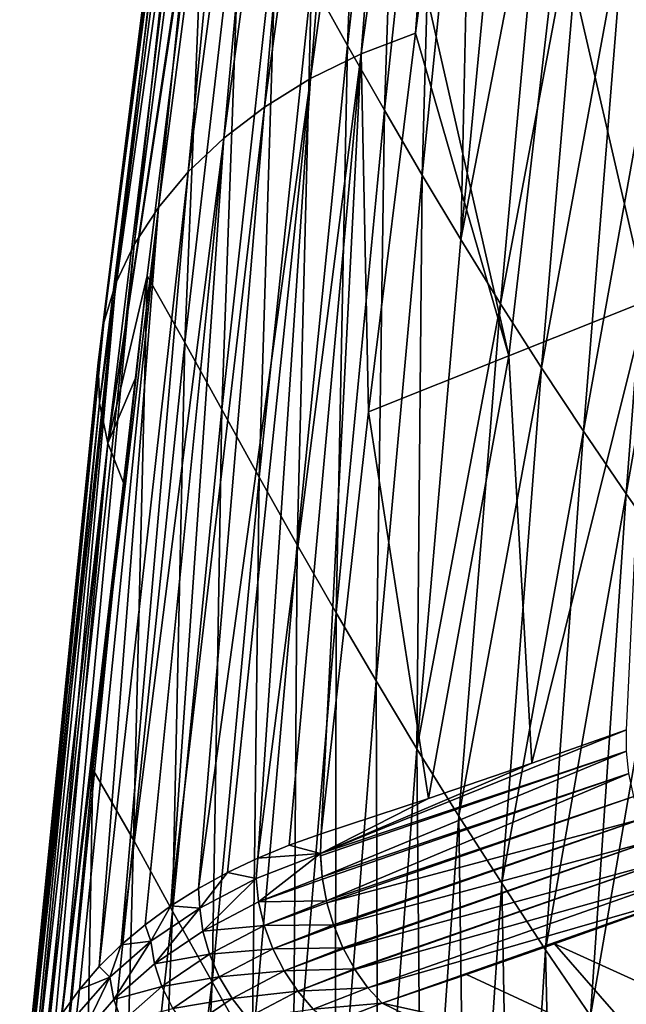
# Model space of a CAD drawing. Header units: metres. Extents: x -109 to 109, y -78 to 121.
# Tile 19 of 256: x -97.96 to -93.54, y -50.33 to -43.16. Entities that reach past the tile are written whole.
import ezdxf

# ---------------------------------------------------------------- set-up
doc = ezdxf.new("R2010")
doc.units = ezdxf.units.M
doc.layers.add('solid_508554_SW0001', color=7, linetype='CONTINUOUS')

msp = doc.modelspace()

# ---------------------------------------------------------------- linework, layer by layer
at = {"layer": 'solid_508554_SW0001'}
for points in [[(-94.652542, -37.573288, 32.386795), (-95.474022, -43.41058, 35.804348), (-95.07682, -43.261772, 36.122768)], [(-95.036064, -37.775311, 31.998753), (-95.474022, -43.41058, 35.804348), (-94.652542, -37.573288, 32.386795)], [(-95.023872, -42.85849, 35.888973), (-94.652542, -37.573288, 32.386795), (-95.07682, -43.261772, 36.122768)], [(-95.036064, -37.775311, 31.998753), (-95.84201, -43.592106, 35.444401), (-95.474022, -43.41058, 35.804348)], [(-95.385658, -38.002586, 31.574303), (-95.84201, -43.592106, 35.444401), (-95.036064, -37.775311, 31.998753)], [(-95.385658, -38.002586, 31.574303), (-96.176437, -43.798775, 35.049656), (-95.84201, -43.592106, 35.444401)], [(-95.697388, -38.250084, 31.122213), (-96.176437, -43.798775, 35.049656), (-95.385658, -38.002586, 31.574303)], [(-95.697388, -38.250084, 31.122213), (-96.473549, -44.025955, 34.628201), (-96.176437, -43.798775, 35.049656)], [(-95.969177, -38.51437, 30.648527), (-96.473549, -44.025955, 34.628201), (-95.697388, -38.250084, 31.122213)], [(-95.969177, -38.51437, 30.648527), (-96.7314, -44.270363, 34.185837), (-96.473549, -44.025955, 34.628201)], [(-96.199898, -38.79282, 30.157887), (-96.7314, -44.270363, 34.185837), (-95.969177, -38.51437, 30.648527)], [(-96.199898, -38.79282, 30.157887), (-96.94899, -44.529392, 33.727196), (-96.7314, -44.270363, 34.185837)], [(-96.388428, -39.082821, 29.654915), (-96.94899, -44.529392, 33.727196), (-96.199898, -38.79282, 30.157887)], [(-96.388428, -39.082821, 29.654915), (-97.125298, -44.800453, 33.256882), (-96.94899, -44.529392, 33.727196)], [(-96.533096, -39.381866, 29.14406), (-97.125298, -44.800453, 33.256882), (-96.388428, -39.082821, 29.654915)], [(-95.412125, -39.29034, 22.285715), (-95.572174, -43.350018, 23.778032), (-95.833969, -42.878128, 24.586376)], [(-95.412125, -39.29034, 22.285715), (-95.166519, -39.738262, 21.521996), (-95.572174, -43.350018, 23.778032)], [(-96.533096, -39.381866, 29.14406), (-97.258698, -45.081074, 32.779293), (-97.125298, -44.800453, 33.256882)], [(-96.631767, -39.687546, 28.629589), (-97.258698, -45.081074, 32.779293), (-96.533096, -39.381866, 29.14406)], [(-96.631767, -39.687546, 28.629589), (-97.346954, -45.368912, 32.298615), (-97.258698, -45.081074, 32.779293)], [(-96.682251, -39.997448, 28.115778), (-97.346954, -45.368912, 32.298615), (-96.631767, -39.687546, 28.629589)], [(-95.166519, -39.738262, 21.521996), (-95.304146, -43.822205, 22.971779), (-95.572174, -43.350018, 23.778032)], [(-95.166519, -39.738262, 21.521996), (-94.915215, -40.184727, 20.759151), (-95.304146, -43.822205, 22.971779)], [(-96.682251, -39.997448, 28.115778), (-97.387794, -45.661617, 31.819031), (-97.346954, -45.368912, 32.298615)], [(-96.682175, -40.308212, 27.608555), (-97.387794, -45.661617, 31.819031), (-96.682251, -39.997448, 28.115778)], [(-94.915215, -40.184727, 20.759151), (-95.029358, -44.293911, 22.167076), (-95.304146, -43.822205, 22.971779)], [(-94.915215, -40.184727, 20.759151), (-94.65741, -40.630161, 19.997496), (-95.029358, -44.293911, 22.167076)], [(-96.682175, -40.308212, 27.608555), (-97.378891, -45.955994, 31.346203), (-97.387794, -45.661617, 31.819031)], [(-96.628754, -40.614605, 27.117062), (-97.378891, -45.955994, 31.346203), (-96.682175, -40.308212, 27.608555)], [(-96.628754, -40.614605, 27.117062), (-97.317787, -46.247181, 30.888653), (-97.378891, -45.955994, 31.346203)], [(-96.520088, -40.918076, 26.655539), (-97.317787, -46.247181, 30.888653), (-96.628754, -40.614605, 27.117062)], [(-94.65741, -40.630161, 19.997496), (-94.747353, -44.764221, 21.363327), (-95.029358, -44.293911, 22.167076)], [(-94.65741, -40.630161, 19.997496), (-94.392433, -41.074184, 19.236816), (-94.747353, -44.764221, 21.363327)], [(-96.592476, -41.469791, 27.033976), (-97.317787, -46.247181, 30.888653), (-96.520088, -40.918076, 26.655539)], [(-94.392433, -41.074184, 19.236816), (-94.119789, -41.51627, 18.476994), (-94.747353, -44.764221, 21.363327)], [(-97.031242, -45.027931, 29.448965), (-97.317787, -46.247181, 30.888653), (-96.592476, -41.469791, 27.033976)], [(-96.756172, -45.512474, 28.587519), (-97.031242, -45.027931, 29.448965), (-96.592476, -41.469791, 27.033976)], [(-96.342094, -41.934998, 26.211176), (-96.756172, -45.512474, 28.587519), (-96.592476, -41.469791, 27.033976)], [(-94.119789, -41.51627, 18.476994), (-94.457794, -45.232265, 20.560141), (-94.747353, -44.764221, 21.363327)], [(-94.119789, -41.51627, 18.476994), (-93.839249, -41.9557, 17.718107), (-94.457794, -45.232265, 20.560141)], [(-96.342094, -41.934998, 26.211176), (-96.486961, -46.001667, 27.731396), (-96.756172, -45.512474, 28.587519)], [(-96.342094, -41.934998, 26.211176), (-96.090225, -42.406731, 25.397299), (-96.486961, -46.001667, 27.731396)], [(-93.839249, -41.9557, 17.718107), (-94.160599, -45.697254, 19.757524), (-94.457794, -45.232265, 20.560141)], [(-93.839249, -41.9557, 17.718107), (-93.55072, -42.391914, 16.960339), (-94.160599, -45.697254, 19.757524)], [(-93.0644, -42.046066, 37.217621), (-94.032524, -42.446728, 36.555534), (-93.393074, -45.209267, 39.097275)], [(-96.090225, -42.406731, 25.397299), (-96.215919, -46.49308, 26.879282), (-96.486961, -46.001667, 27.731396)], [(-96.090225, -42.406731, 25.397299), (-95.833969, -42.878128, 24.586376), (-96.215919, -46.49308, 26.879282)], [(-93.55072, -42.391914, 16.960339), (-93.855774, -46.158604, 18.955631), (-94.160599, -45.697254, 19.757524)], [(-93.55072, -42.391914, 16.960339), (-93.254539, -42.825092, 16.204159), (-93.855774, -46.158604, 18.955631)], [(-94.032524, -42.446728, 36.555534), (-95.023872, -42.85849, 35.888973), (-94.398537, -45.610073, 38.409424)], [(-94.032524, -42.446728, 36.555534), (-94.398537, -45.610073, 38.409424), (-93.393074, -45.209267, 39.097275)], [(-94.398537, -45.610073, 38.409424), (-95.023872, -42.85849, 35.888973), (-95.07682, -43.261772, 36.122768)], [(-93.254539, -42.825092, 16.204159), (-93.543571, -46.616497, 18.155003), (-93.855774, -46.158604, 18.955631)], [(-93.254539, -42.825092, 16.204159), (-92.951164, -43.255615, 15.450067), (-93.543571, -46.616497, 18.155003)], [(-95.833969, -42.878128, 24.586376), (-95.939156, -46.987, 26.031168), (-96.215919, -46.49308, 26.879282)], [(-95.833969, -42.878128, 24.586376), (-95.572174, -43.350018, 23.778032), (-95.939156, -46.987, 26.031168)], [(-95.419914, -46.017529, 37.721546), (-95.07682, -43.261772, 36.122768), (-95.474022, -43.41058, 35.804348)], [(-94.398537, -45.610073, 38.409424), (-95.07682, -43.261772, 36.122768), (-95.419914, -46.017529, 37.721546)], [(-92.951164, -43.255615, 15.450067), (-93.224335, -47.071354, 17.356247), (-93.543571, -46.616497, 18.155003)], [(-95.572174, -43.350018, 23.778032), (-95.65567, -47.482365, 25.185976), (-95.939156, -46.987, 26.031168)], [(-95.572174, -43.350018, 23.778032), (-95.304146, -43.822205, 22.971779), (-95.65567, -47.482365, 25.185976)], [(-96.225342, -49.267536, 39.131355), (-95.474022, -43.41058, 35.804348), (-95.84201, -43.592106, 35.444401)], [(-96.225342, -49.267536, 39.131355), (-95.997261, -49.173763, 39.328079), (-95.474022, -43.41058, 35.804348)], [(-95.997261, -49.173763, 39.328079), (-95.764084, -49.091286, 39.507374), (-95.474022, -43.41058, 35.804348)], [(-95.764084, -49.091286, 39.507374), (-95.419914, -46.017529, 37.721546), (-95.474022, -43.41058, 35.804348)], [(-96.657692, -49.488503, 38.689083), (-95.84201, -43.592106, 35.444401), (-96.176437, -43.798775, 35.049656)], [(-96.657692, -49.488503, 38.689083), (-96.446152, -49.372524, 38.918037), (-95.84201, -43.592106, 35.444401)], [(-96.446152, -49.372524, 38.918037), (-96.225342, -49.267536, 39.131355), (-95.84201, -43.592106, 35.444401)], [(-96.858032, -49.615124, 38.445618), (-96.176437, -43.798775, 35.049656), (-96.473549, -44.025955, 34.628201)], [(-96.858032, -49.615124, 38.445618), (-96.657692, -49.488503, 38.689083), (-96.176437, -43.798775, 35.049656)], [(-95.304146, -43.822205, 22.971779), (-95.365242, -47.977634, 24.342545), (-95.65567, -47.482365, 25.185976)], [(-95.304146, -43.822205, 22.971779), (-95.029358, -44.293911, 22.167076), (-95.365242, -47.977634, 24.342545)], [(-97.220161, -49.899807, 37.917046), (-96.473549, -44.025955, 34.628201), (-96.7314, -44.270363, 34.185837)], [(-97.220161, -49.899807, 37.917046), (-97.045815, -49.752216, 38.188248), (-96.473549, -44.025955, 34.628201)], [(-97.045815, -49.752216, 38.188248), (-96.858032, -49.615124, 38.445618), (-96.473549, -44.025955, 34.628201)], [(-97.379982, -50.057713, 37.632393), (-96.7314, -44.270363, 34.185837), (-96.94899, -44.529392, 33.727196)], [(-97.379982, -50.057713, 37.632393), (-97.220161, -49.899807, 37.917046), (-96.7314, -44.270363, 34.185837)], [(-95.029358, -44.293911, 22.167076), (-95.067619, -48.471523, 23.500006), (-95.365242, -47.977634, 24.342545)], [(-95.029358, -44.293911, 22.167076), (-94.747353, -44.764221, 21.363327), (-95.067619, -48.471523, 23.500006)], [(-97.648735, -50.399757, 37.031029), (-96.94899, -44.529392, 33.727196), (-97.125298, -44.800453, 33.256882)], [(-97.648735, -50.399757, 37.031029), (-97.523514, -50.224976, 37.335995), (-96.94899, -44.529392, 33.727196)], [(-97.523514, -50.224976, 37.335995), (-97.379982, -50.057713, 37.632393), (-96.94899, -44.529392, 33.727196)], [(-97.753845, -50.579655, 36.721687), (-97.125298, -44.800453, 33.256882), (-97.258698, -45.081074, 32.779293)], [(-97.753845, -50.579655, 36.721687), (-97.648735, -50.399757, 37.031029), (-97.125298, -44.800453, 33.256882)], [(-94.747353, -44.764221, 21.363327), (-94.457794, -45.232265, 20.560141), (-95.067619, -48.471523, 23.500006)], [(-97.899338, -50.945515, 36.105885), (-97.258698, -45.081074, 32.779293), (-97.346954, -45.368912, 32.298615)], [(-97.899338, -50.945515, 36.105885), (-97.837517, -50.762196, 36.412228), (-97.258698, -45.081074, 32.779293)], [(-97.837517, -50.762196, 36.412228), (-97.753845, -50.579655, 36.721687), (-97.258698, -45.081074, 32.779293)], [(-97.031242, -45.027931, 29.448965), (-97.425591, -48.621456, 31.842955), (-97.202446, -46.534081, 30.457853)], [(-97.1315, -49.134037, 30.952026), (-97.425591, -48.621456, 31.842955), (-97.031242, -45.027931, 29.448965)], [(-97.031242, -45.027931, 29.448965), (-97.11702, -45.773129, 29.949123), (-97.317787, -46.247181, 30.888653)], [(-97.031242, -45.027931, 29.448965), (-97.202446, -46.534081, 30.457853), (-97.11702, -45.773129, 29.949123)], [(-96.756172, -45.512474, 28.587519), (-97.1315, -49.134037, 30.952026), (-97.031242, -45.027931, 29.448965)], [(-94.457794, -45.232265, 20.560141), (-94.762657, -48.962898, 22.657768), (-95.067619, -48.471523, 23.500006)], [(-94.457794, -45.232265, 20.560141), (-94.160599, -45.697254, 19.757524), (-94.762657, -48.962898, 22.657768)], [(-94.231743, -48.575546, 40.604477), (-93.393074, -45.209267, 39.097275), (-94.398537, -45.610073, 38.409424)], [(-94.231743, -48.575546, 40.604477), (-93.542404, -48.332916, 41.085773), (-93.393074, -45.209267, 39.097275)], [(-97.939552, -51.12822, 35.805004), (-97.346954, -45.368912, 32.298615), (-97.387794, -45.661617, 31.819031)], [(-97.939552, -51.12822, 35.805004), (-97.899338, -50.945515, 36.105885), (-97.346954, -45.368912, 32.298615)], [(-96.756172, -45.512474, 28.587519), (-96.845688, -49.652775, 30.067183), (-97.1315, -49.134037, 30.952026)], [(-96.756172, -45.512474, 28.587519), (-96.486961, -46.001667, 27.731396), (-96.845688, -49.652775, 30.067183)], [(-97.958809, -51.309864, 35.510319), (-97.939552, -51.12822, 35.805004), (-97.387794, -45.661617, 31.819031)], [(-97.957779, -51.489994, 35.222481), (-97.958809, -51.309864, 35.510319), (-97.387794, -45.661617, 31.819031)], [(-97.957779, -51.489994, 35.222481), (-97.387794, -45.661617, 31.819031), (-97.378891, -45.955994, 31.346203)], [(-94.984093, -48.83305, 40.070057), (-94.398537, -45.610073, 38.409424), (-95.419914, -46.017529, 37.721546)], [(-94.984093, -48.83305, 40.070057), (-94.231743, -48.575546, 40.604477), (-94.398537, -45.610073, 38.409424)], [(-94.160599, -45.697254, 19.757524), (-94.450401, -49.450905, 21.815767), (-94.762657, -48.962898, 22.657768)], [(-94.160599, -45.697254, 19.757524), (-93.855774, -46.158604, 18.955631), (-94.450401, -49.450905, 21.815767)], [(-97.11702, -45.773129, 29.949123), (-97.202446, -46.534081, 30.457853), (-97.317787, -46.247181, 30.888653)], [(-97.937225, -51.667782, 34.942585), (-97.957779, -51.489994, 35.222481), (-97.378891, -45.955994, 31.346203)], [(-97.937225, -51.667782, 34.942585), (-97.378891, -45.955994, 31.346203), (-97.317787, -46.247181, 30.888653)], [(-96.486961, -46.001667, 27.731396), (-96.5588, -50.169491, 29.18387), (-96.845688, -49.652775, 30.067183)], [(-96.486961, -46.001667, 27.731396), (-96.215919, -46.49308, 26.879282), (-96.5588, -50.169491, 29.18387)], [(-94.984093, -48.83305, 40.070057), (-95.419914, -46.017529, 37.721546), (-95.764084, -49.091286, 39.507374)], [(-93.855774, -46.158604, 18.955631), (-94.130943, -49.934929, 20.974115), (-94.450401, -49.450905, 21.815767)], [(-93.855774, -46.158604, 18.955631), (-93.543571, -46.616497, 18.155003), (-94.130943, -49.934929, 20.974115)], [(-97.897995, -51.842133, 34.672058), (-97.937225, -51.667782, 34.942585), (-97.317787, -46.247181, 30.888653)], [(-97.841179, -52.011707, 34.412628), (-97.897995, -51.842133, 34.672058), (-97.317787, -46.247181, 30.888653)], [(-97.841179, -52.011707, 34.412628), (-97.317787, -46.247181, 30.888653), (-97.202446, -46.534081, 30.457853)], [(-96.215919, -46.49308, 26.879282), (-96.266396, -50.685455, 28.302761), (-96.5588, -50.169491, 29.18387)], [(-96.215919, -46.49308, 26.879282), (-95.939156, -46.987, 26.031168), (-96.266396, -50.685455, 28.302761)], [(-97.841179, -52.011707, 34.412628), (-97.202446, -46.534081, 30.457853), (-97.76815, -52.175137, 34.16597)], [(-97.202446, -46.534081, 30.457853), (-97.425591, -48.621456, 31.842955), (-97.76815, -52.175137, 34.16597)], [(-93.543571, -46.616497, 18.155003), (-93.804474, -50.415169, 20.133413), (-94.130943, -49.934929, 20.974115)], [(-93.543571, -46.616497, 18.155003), (-93.224335, -47.071354, 17.356247), (-93.804474, -50.415169, 20.133413)], [(-95.939156, -46.987, 26.031168), (-95.96743, -51.201248, 27.42351), (-96.266396, -50.685455, 28.302761)], [(-95.939156, -46.987, 26.031168), (-95.65567, -47.482365, 25.185976), (-95.96743, -51.201248, 27.42351)], [(-93.224335, -47.071354, 17.356247), (-93.471199, -50.892094, 19.294382), (-93.804474, -50.415169, 20.133413)], [(-95.65567, -47.482365, 25.185976), (-95.661789, -51.716618, 26.545557), (-95.96743, -51.201248, 27.42351)], [(-95.65567, -47.482365, 25.185976), (-95.365242, -47.977634, 24.342545), (-95.661789, -51.716618, 26.545557)], [(-95.365242, -47.977634, 24.342545), (-95.349396, -52.230595, 25.668266), (-95.661789, -51.716618, 26.545557)], [(-95.365242, -47.977634, 24.342545), (-95.067619, -48.471523, 23.500006), (-95.349396, -52.230595, 25.668266)], [(-95.769913, -49.233181, 39.579067), (-93.542404, -48.332916, 41.085773), (-94.231743, -48.575546, 40.604477)], [(-95.769913, -49.233181, 39.579067), (-93.542976, -48.487919, 41.166718), (-93.542404, -48.332916, 41.085773)], [(-95.769913, -49.233181, 39.579067), (-95.769577, -49.251144, 39.586586), (-93.542976, -48.487919, 41.166718)], [(-95.769577, -49.251144, 39.586586), (-95.757736, -49.404316, 39.638176), (-93.542976, -48.487919, 41.166718)], [(-95.757736, -49.404316, 39.638176), (-93.524498, -48.651592, 41.225391), (-93.542976, -48.487919, 41.166718)], [(-95.067619, -48.471523, 23.500006), (-95.030243, -52.742214, 24.791168), (-95.349396, -52.230595, 25.668266)], [(-95.067619, -48.471523, 23.500006), (-94.762657, -48.962898, 22.657768), (-95.030243, -52.742214, 24.791168)], [(-95.769913, -49.233181, 39.579067), (-94.231743, -48.575546, 40.604477), (-94.984093, -48.83305, 40.070057)], [(-97.498512, -52.705734, 33.364128), (-97.76815, -52.175137, 34.16597), (-97.425591, -48.621456, 31.842955)], [(-97.498512, -52.705734, 33.364128), (-97.425591, -48.621456, 31.842955), (-97.1315, -49.134037, 30.952026)], [(-95.757736, -49.404316, 39.638176), (-95.755623, -49.420162, 39.642292), (-93.524498, -48.651592, 41.225391)], [(-95.755623, -49.420162, 39.642292), (-95.725502, -49.579754, 39.671516), (-93.524498, -48.651592, 41.225391)], [(-95.725502, -49.579754, 39.671516), (-93.487877, -48.81908, 41.25975), (-93.524498, -48.651592, 41.225391)], [(-95.725502, -49.579754, 39.671516), (-95.722321, -49.592842, 39.672935), (-93.487877, -48.81908, 41.25975)], [(-95.722321, -49.592842, 39.672935), (-93.434242, -48.98526, 41.268742), (-93.487877, -48.81908, 41.25975)], [(-95.769913, -49.233181, 39.579067), (-94.984093, -48.83305, 40.070057), (-95.764084, -49.091286, 39.507374)], [(-94.762657, -48.962898, 22.657768), (-94.704445, -53.250542, 23.914122), (-95.030243, -52.742214, 24.791168)], [(-94.762657, -48.962898, 22.657768), (-94.450401, -49.450905, 21.815767), (-94.704445, -53.250542, 23.914122)], [(-95.722321, -49.592842, 39.672935), (-95.674271, -49.753712, 39.678013), (-93.434242, -48.98526, 41.268742)], [(-95.674271, -49.753712, 39.678013), (-95.670731, -49.763672, 39.677555), (-93.434242, -48.98526, 41.268742)], [(-95.670731, -49.763672, 39.677555), (-93.365227, -49.145054, 41.252094), (-93.434242, -48.98526, 41.268742)], [(-95.769913, -49.233181, 39.579067), (-95.764084, -49.091286, 39.507374), (-95.997261, -49.173763, 39.328079)], [(-97.237061, -53.204067, 32.587982), (-97.498512, -52.705734, 33.364128), (-97.1315, -49.134037, 30.952026)], [(-97.237061, -53.204067, 32.587982), (-97.1315, -49.134037, 30.952026), (-96.845688, -49.652775, 30.067183)], [(-95.769913, -49.233181, 39.579067), (-95.997261, -49.173763, 39.328079), (-96.225342, -49.267536, 39.131355)], [(-95.670731, -49.763672, 39.677555), (-95.605698, -49.92046, 39.657452), (-93.365227, -49.145054, 41.252094)], [(-95.605698, -49.92046, 39.657452), (-95.602478, -49.927208, 39.656006), (-93.365227, -49.145054, 41.252094)], [(-95.602478, -49.927208, 39.656006), (-93.282951, -49.293571, 41.210316), (-93.365227, -49.145054, 41.252094)], [(-96.237549, -49.416416, 39.198601), (-95.769913, -49.233181, 39.579067), (-96.225342, -49.267536, 39.131355)], [(-96.219376, -49.585655, 39.261497), (-95.769913, -49.233181, 39.579067), (-96.237549, -49.416416, 39.198601)], [(-96.219376, -49.585655, 39.261497), (-95.757736, -49.404316, 39.638176), (-95.769913, -49.233181, 39.579067)], [(-95.769913, -49.233181, 39.579067), (-95.757736, -49.404316, 39.638176), (-95.769577, -49.251144, 39.586586)], [(-96.237549, -49.416416, 39.198601), (-96.225342, -49.267536, 39.131355), (-96.446152, -49.372524, 38.918037)], [(-95.602478, -49.927208, 39.656006), (-95.522041, -50.074497, 39.610531), (-93.282951, -49.293571, 41.210316)], [(-95.522041, -50.074497, 39.610531), (-95.519722, -50.078228, 39.608994), (-93.282951, -49.293571, 41.210316)], [(-95.519722, -50.078228, 39.608994), (-93.189919, -49.426273, 41.14468), (-93.282951, -49.293571, 41.210316)], [(-96.64843, -49.631603, 38.78141), (-96.446152, -49.372524, 38.918037), (-96.657692, -49.488503, 38.689083)], [(-96.64843, -49.631603, 38.78141), (-96.237549, -49.416416, 39.198601), (-96.446152, -49.372524, 38.918037)], [(-96.625511, -49.798809, 38.848087), (-96.237549, -49.416416, 39.198601), (-96.64843, -49.631603, 38.78141)], [(-96.625511, -49.798809, 38.848087), (-96.219376, -49.585655, 39.261497), (-96.237549, -49.416416, 39.198601)], [(-96.219376, -49.585655, 39.261497), (-95.755623, -49.420162, 39.642292), (-95.757736, -49.404316, 39.638176)], [(-96.219376, -49.585655, 39.261497), (-95.725502, -49.579754, 39.671516), (-95.755623, -49.420162, 39.642292)], [(-95.519722, -50.078228, 39.608994), (-95.425072, -50.211918, 39.538029), (-93.189919, -49.426273, 41.14468)], [(-95.425072, -50.211918, 39.538029), (-93.094147, -49.540993, 41.053558), (-93.189919, -49.426273, 41.14468)], [(-94.450401, -49.450905, 21.815767), (-94.372147, -53.754887, 23.037176), (-94.704445, -53.250542, 23.914122)], [(-94.450401, -49.450905, 21.815767), (-94.130943, -49.934929, 20.974115), (-94.372147, -53.754887, 23.037176)], [(-96.64843, -49.631603, 38.78141), (-96.657692, -49.488503, 38.689083), (-96.858032, -49.615124, 38.445618)], [(-96.178398, -49.757999, 39.300842), (-96.219376, -49.585655, 39.261497), (-96.625511, -49.798809, 38.848087)], [(-96.178398, -49.757999, 39.300842), (-95.725502, -49.579754, 39.671516), (-96.219376, -49.585655, 39.261497)], [(-96.178398, -49.757999, 39.300842), (-95.722321, -49.592842, 39.672935), (-95.725502, -49.579754, 39.671516)], [(-96.178398, -49.757999, 39.300842), (-95.674271, -49.753712, 39.678013), (-95.722321, -49.592842, 39.672935)], [(-95.425072, -50.211918, 39.538029), (-95.321556, -50.324013, 39.445374), (-93.094147, -49.540993, 41.053558)], [(-93.094147, -49.540993, 41.053558), (-95.321556, -50.324013, 39.445374), (-93.386719, -49.648453, 40.84763)], [(-96.996376, -53.648895, 31.877934), (-97.237061, -53.204067, 32.587982), (-96.845688, -49.652775, 30.067183)], [(-97.003319, -49.872627, 38.333988), (-96.858032, -49.615124, 38.445618), (-97.045815, -49.752216, 38.188248)], [(-97.003319, -49.872627, 38.333988), (-96.64843, -49.631603, 38.78141), (-96.858032, -49.615124, 38.445618)], [(-96.976639, -50.037682, 38.40451), (-96.64843, -49.631603, 38.78141), (-97.003319, -49.872627, 38.333988)], [(-96.996376, -53.648895, 31.877934), (-96.845688, -49.652775, 30.067183), (-96.5588, -50.169491, 29.18387)], [(-96.976639, -50.037682, 38.40451), (-96.625511, -49.798809, 38.848087), (-96.64843, -49.631603, 38.78141)], [(-93.386719, -49.648453, 40.84763), (-95.321556, -50.324013, 39.445374), (-94.065247, -49.892559, 40.363716)], [(-92.892609, -50.425293, 39.999008), (-93.386719, -49.648453, 40.84763), (-94.065247, -49.892559, 40.363716)], [(-97.003319, -49.872627, 38.333988), (-97.045815, -49.752216, 38.188248), (-97.220161, -49.899807, 37.917046)], [(-96.57753, -49.967819, 38.893486), (-96.625511, -49.798809, 38.848087), (-96.976639, -50.037682, 38.40451)], [(-96.57753, -49.967819, 38.893486), (-96.178398, -49.757999, 39.300842), (-96.625511, -49.798809, 38.848087)], [(-96.115929, -49.92775, 39.315369), (-96.178398, -49.757999, 39.300842), (-96.57753, -49.967819, 38.893486)], [(-96.115929, -49.92775, 39.315369), (-95.674271, -49.753712, 39.678013), (-96.178398, -49.757999, 39.300842)], [(-96.115929, -49.92775, 39.315369), (-95.670731, -49.763672, 39.677555), (-95.674271, -49.753712, 39.678013)], [(-96.115929, -49.92775, 39.315369), (-95.605698, -49.92046, 39.657452), (-95.670731, -49.763672, 39.677555)], [(-97.302055, -50.134239, 37.862797), (-97.003319, -49.872627, 38.333988), (-97.220161, -49.899807, 37.917046)], [(-97.272507, -50.297112, 37.937149), (-97.003319, -49.872627, 38.333988), (-97.302055, -50.134239, 37.862797)], [(-97.272507, -50.297112, 37.937149), (-96.976639, -50.037682, 38.40451), (-97.003319, -49.872627, 38.333988)], [(-94.065247, -49.892559, 40.363716), (-95.321556, -50.324013, 39.445374), (-94.705544, -50.115993, 39.898952)], [(-93.301956, -50.766788, 39.439541), (-94.065247, -49.892559, 40.363716), (-94.705544, -50.115993, 39.898952)], [(-93.301956, -50.766788, 39.439541), (-92.892609, -50.425293, 39.999008), (-94.065247, -49.892559, 40.363716)], [(-97.302055, -50.134239, 37.862797), (-97.220161, -49.899807, 37.917046), (-97.379982, -50.057713, 37.632393)], [(-96.923027, -50.203194, 38.456093), (-96.57753, -49.967819, 38.893486), (-96.976639, -50.037682, 38.40451)], [(-96.50602, -50.133053, 38.916153), (-96.57753, -49.967819, 38.893486), (-96.923027, -50.203194, 38.456093)], [(-96.50602, -50.133053, 38.916153), (-96.115929, -49.92775, 39.315369), (-96.57753, -49.967819, 38.893486)], [(-96.034027, -50.089321, 39.304607), (-96.115929, -49.92775, 39.315369), (-96.50602, -50.133053, 38.916153)], [(-96.034027, -50.089321, 39.304607), (-95.605698, -49.92046, 39.657452), (-96.115929, -49.92775, 39.315369)], [(-96.034027, -50.089321, 39.304607), (-95.602478, -49.927208, 39.656006), (-95.605698, -49.92046, 39.657452)], [(-96.034027, -50.089321, 39.304607), (-95.522041, -50.074497, 39.610531), (-95.602478, -49.927208, 39.656006)], [(-94.130943, -49.934929, 20.974115), (-94.033478, -54.255527, 22.160982), (-94.372147, -53.754887, 23.037176)], [(-94.130943, -49.934929, 20.974115), (-93.804474, -50.415169, 20.133413), (-94.033478, -54.255527, 22.160982)], [(-96.923027, -50.203194, 38.456093), (-96.976639, -50.037682, 38.40451), (-97.272507, -50.297112, 37.937149)], [(-97.302055, -50.134239, 37.862797), (-97.379982, -50.057713, 37.632393), (-97.523514, -50.224976, 37.335995)], [(-96.413345, -50.289066, 38.915344), (-96.034027, -50.089321, 39.304607), (-96.50602, -50.133053, 38.916153)], [(-95.935364, -50.237381, 39.268929), (-96.034027, -50.089321, 39.304607), (-96.413345, -50.289066, 38.915344)], [(-95.935364, -50.237381, 39.268929), (-95.522041, -50.074497, 39.610531), (-96.034027, -50.089321, 39.304607)], [(-95.935364, -50.237381, 39.268929), (-95.519722, -50.078228, 39.608994), (-95.522041, -50.074497, 39.610531)], [(-95.935364, -50.237381, 39.268929), (-95.425072, -50.211918, 39.538029), (-95.519722, -50.078228, 39.608994)], [(-97.545502, -50.412033, 37.373333), (-97.302055, -50.134239, 37.862797), (-97.523514, -50.224976, 37.335995)], [(-97.513863, -50.572727, 37.451466), (-97.302055, -50.134239, 37.862797), (-97.545502, -50.412033, 37.373333)], [(-97.513863, -50.572727, 37.451466), (-97.272507, -50.297112, 37.937149), (-97.302055, -50.134239, 37.862797)], [(-96.987274, -53.66544, 31.851202), (-96.996376, -53.648895, 31.877934), (-96.5588, -50.169491, 29.18387)], [(-96.735588, -54.11404, 31.114929), (-96.987274, -53.66544, 31.851202), (-96.5588, -50.169491, 29.18387)], [(-96.844223, -50.363689, 38.487068), (-96.50602, -50.133053, 38.916153), (-96.923027, -50.203194, 38.456093)], [(-96.413345, -50.289066, 38.915344), (-96.50602, -50.133053, 38.916153), (-96.844223, -50.363689, 38.487068)], [(-96.735588, -54.11404, 31.114929), (-96.5588, -50.169491, 29.18387), (-96.266396, -50.685455, 28.302761)], [(-93.301956, -50.766788, 39.439541), (-94.705544, -50.115993, 39.898952), (-95.321556, -50.324013, 39.445374)], [(-97.545502, -50.412033, 37.373333), (-97.523514, -50.224976, 37.335995), (-97.648735, -50.399757, 37.031029)], [(-97.214523, -50.459072, 37.994911), (-96.923027, -50.203194, 38.456093), (-97.272507, -50.297112, 37.937149)], [(-96.844223, -50.363689, 38.487068), (-96.923027, -50.203194, 38.456093), (-97.214523, -50.459072, 37.994911)], [(-96.302536, -50.43071, 38.891102), (-95.935364, -50.237381, 39.268929), (-96.413345, -50.289066, 38.915344)], [(-95.823174, -50.367046, 39.209522), (-95.935364, -50.237381, 39.268929), (-96.302536, -50.43071, 38.891102)], [(-95.823174, -50.367046, 39.209522), (-95.425072, -50.211918, 39.538029), (-95.935364, -50.237381, 39.268929)], [(-95.823174, -50.367046, 39.209522), (-95.321556, -50.324013, 39.445374), (-95.425072, -50.211918, 39.538029)], [(-97.214523, -50.459072, 37.994911), (-97.272507, -50.297112, 37.937149), (-97.513863, -50.572727, 37.451466)], [(-96.742821, -50.513885, 38.496426), (-96.413345, -50.289066, 38.915344), (-96.844223, -50.363689, 38.487068)], [(-96.302536, -50.43071, 38.891102), (-96.413345, -50.289066, 38.915344), (-96.742821, -50.513885, 38.496426)], [(-95.823174, -50.367046, 39.209522), (-95.69458, -50.469986, 39.135891), (-95.321556, -50.324013, 39.445374)], [(-93.681786, -51.120247, 38.852573), (-95.321556, -50.324013, 39.445374), (-95.69458, -50.469986, 39.135891)], [(-93.681786, -51.120247, 38.852573), (-93.301956, -50.766788, 39.439541), (-95.321556, -50.324013, 39.445374)]]:
    msp.add_3dface(points, dxfattribs=at)

doc.saveas('drawing.dxf')
